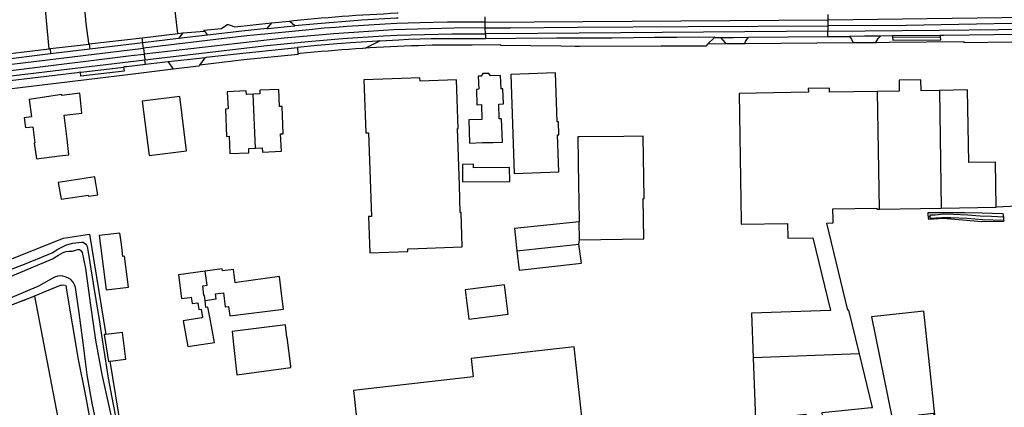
# Model space of a CAD drawing. Header units: metres. Extents: x 174255 to 175175, y 462028 to 462911.
# Tile 175 of 256: x 175048.46 to 175051.34, y 462726.49 to 462727.62. Entities that reach past the tile are written whole.
import ezdxf

# ---------------------------------------------------------------- set-up
doc = ezdxf.new("R2010")
doc.units = ezdxf.units.M
doc.layers.add('N-XX-AL-LIJN_0.20-G', color=7, linetype='Continuous', lineweight=25)

# ---------------------------------------------------------------- blocks, each defined once
blk = doc.blocks.new('Situatie')
at = {"lineweight": -3}
for p, q in [((-6.8468, 13.9971), (-6.7942, 14.0027)), ((-6.7791, 13.9888), (-6.7942, 14.0027)), ((-6.2232, 13.9996), (-5.2233, 14.0063)), ((-6.2231, 13.9826), (-6.2232, 13.9996)), ((-5.2234, 14.0218), (-5.2233, 14.0063)), ((-5.2233, 14.0063), (-4.2234, 14.0186)), ((-5.2233, 14.0063), (-5.2231, 13.9883)), ((-7.1064, 13.9681), (-7.0426, 13.9732)), ((-7.0426, 13.9732), (-7.0341, 13.9615)), ((-6.8468, 13.9971), (-6.8605, 13.9809)), ((-6.2229, 13.9653), (-6.2231, 13.9826)), ((-5.2231, 13.9883), (-5.223, 13.9728)), ((-5.2228, 13.9572), (-5.223, 13.9728)), ((-7.2231, 13.9388), (-7.225, 13.954)), ((-7.1185, 13.9514), (-7.2231, 13.9388)), ((-7.1205, 13.9664), (-7.1064, 13.9681)), ((-7.1064, 13.9681), (-7.1185, 13.9514)), ((-7.0341, 13.9615), (-7.1185, 13.9514)), ((-5.5534, 13.9545), (-5.574, 13.9355)), ((-5.5534, 13.9545), (-5.5357, 13.9546)), ((-5.4548, 13.9553), (-5.2228, 13.9572)), ((-5.2228, 13.9572), (-5.1594, 13.9579)), ((-5.0339, 13.9591), (-5.0688, 13.9588)), ((-5.0339, 13.9591), (-5.0342, 13.9556)), ((-5.0342, 13.9556), (-4.8941, 13.9569)), ((-4.894, 13.9606), (-5.0339, 13.9591)), ((-4.8941, 13.9569), (-4.894, 13.9606)), ((-7.4967, 13.9218), (-7.4936, 13.9221)), ((-7.4936, 13.9221), (-7.38, 13.9356)), ((-7.4936, 13.9221), (-7.4921, 13.9066)), ((-7.3774, 13.9204), (-7.4921, 13.9066)), ((-7.3792, 13.9357), (-7.3774, 13.9204)), ((-7.2231, 13.9388), (-7.3774, 13.9204)), ((-7.2213, 13.9238), (-7.2191, 13.9061)), ((-6.771, 13.9244), (-6.7699, 13.907)), ((-7.4921, 13.9066), (-7.6736, 13.8849)), ((-7.2191, 13.9061), (-7.2171, 13.8895)), ((-7.2154, 13.8756), (-7.2171, 13.8895)), ((-7.0568, 13.8741), (-7.041, 13.8956)), ((-7.1487, 13.8833), (-7.2154, 13.8756)), ((-7.1487, 13.8833), (-7.1339, 13.862)), ((-4.8974, 13.8003), (-4.8917, 13.4573)), ((-6.8936, 13.6318), (-6.9008, 13.7894)), ((-5.0719, 13.4544), (-5.0776, 13.7973)), ((-5.0719, 13.4544), (-4.8917, 13.4573)), ((-4.6702, 13.4625), (-4.7312, 13.46)), ((-4.9253, 13.432), (-4.9293, 13.4318)), ((-5.9484, 13.3648), (-5.9491, 13.4173)), ((-6.1305, 13.3327), (-5.9497, 13.3518)), ((-5.9497, 13.3518), (-5.9484, 13.3648)), ((-5.1304, 13.0316), (-5.441, 13.0206))]:
    blk.add_line(p, q, dxfattribs=at)
for points in [[(-7.6752, 13.9001), (-7.4967, 13.9218), (-7.5371, 14.3574), (-7.5579, 14.3558), (-7.5595, 14.3545), (-7.5637, 14.352), (-7.5673, 14.3498), (-7.571, 14.3489), (-7.5765, 14.3486), (-7.5819, 14.3483), (-7.5853, 14.3469)], [(-7.1205, 13.9664), (-7.1459, 14.1816), (-7.1621, 14.378), (-7.1628, 14.3852), (-7.1719, 14.385), (-7.1796, 14.3853), (-7.1935, 14.3862), (-7.2573, 14.3817), (-7.3232, 14.3763), (-7.3835, 14.3748), (-7.4144, 14.3744), (-7.417, 14.3745), (-7.419, 14.3758), (-7.4219, 14.3774), (-7.4241, 14.3781), (-7.423, 14.3675), (-7.3892, 13.9958), (-7.3818, 13.938), (-7.38, 13.9356), (-7.3792, 13.9357), (-7.225, 13.954), (-7.1205, 13.9664)], [(-6.2232, 13.9996), (-6.3338, 13.999), (-6.4145, 13.9974), (-6.4482, 13.9966), (-6.4818, 13.9952), (-6.5155, 13.9933), (-6.6265, 13.9863), (-6.6602, 13.9842), (-6.6939, 13.9816), (-6.7276, 13.9784), (-6.8368, 13.9674), (-6.8782, 13.9636), (-6.9195, 13.9593), (-6.9607, 13.9545), (-7.2213, 13.9238)], [(-6.7942, 14.0027), (-6.7825, 14.0039), (-6.7623, 14.006), (-6.7421, 14.0079), (-6.722, 14.0098), (-6.7018, 14.0116), (-6.6816, 14.0133), (-6.6614, 14.0149), (-6.6412, 14.0165), (-6.621, 14.018), (-6.6007, 14.0194), (-6.5805, 14.0207), (-6.5603, 14.0219), (-6.5401, 14.0231), (-6.5198, 14.0241), (-6.4996, 14.0251), (-6.4793, 14.0261), (-6.4776, 14.0261)], [(-6.477, 14.0112), (-6.4835, 14.0109), (-6.5834, 14.0052), (-6.7245, 13.9938), (-6.7791, 13.9888)], [(-6.2232, 13.9996), (-6.2233, 14.0038), (-6.2234, 14.0153)], [(-4.2232, 14.0021), (-4.4813, 13.9992), (-4.9943, 13.9893), (-5.2231, 13.9883)], [(-6.2231, 13.9826), (-6.3153, 13.9822), (-6.491, 13.9773), (-6.6653, 13.9653), (-6.8107, 13.9526), (-7.2191, 13.9061)], [(-7.0426, 13.9732), (-7.0444, 13.9757), (-6.993, 13.9809), (-6.981, 13.9892), (-6.9767, 13.9921), (-6.9735, 13.9922), (-6.9679, 13.9903), (-6.9547, 13.9859), (-6.8468, 13.9971)], [(-6.8605, 13.9809), (-6.9334, 13.9733), (-7.0341, 13.9615)], [(-6.8605, 13.9809), (-6.8575, 13.9812), (-6.781, 13.9886), (-6.7791, 13.9888)], [(-6.2231, 13.9826), (-6.1495, 13.9829), (-5.9526, 13.9851), (-5.6308, 13.9865), (-5.2231, 13.9883)], [(-5.223, 13.9728), (-6.0694, 13.9659), (-6.2229, 13.9653)], [(-5.223, 13.9728), (-4.8974, 13.9758), (-4.3804, 13.9822), (-4.2231, 13.9852)], [(-7.2171, 13.8895), (-6.8606, 13.9312), (-6.7404, 13.9433), (-6.6404, 13.9515), (-6.5201, 13.9594), (-6.4802, 13.9614), (-6.4403, 13.9628), (-6.4003, 13.9636), (-6.3603, 13.9647), (-6.3203, 13.9652), (-6.2803, 13.965), (-6.2229, 13.9653)], [(-6.5306, 13.9445), (-6.5381, 13.9441), (-6.6168, 13.9388), (-6.6558, 13.9359), (-6.7135, 13.9311), (-6.7711, 13.9257), (-6.7708, 13.9244), (-6.771, 13.9244)], [(-6.5738, 13.9232), (-6.566, 13.9276), (-6.5544, 13.9337), (-6.5306, 13.9445)], [(-6.5306, 13.9445), (-6.4751, 13.948), (-6.4474, 13.9494), (-6.4144, 13.9506), (-6.3814, 13.9512), (-6.3268, 13.9515), (-6.2492, 13.9519), (-6.2228, 13.9521)], [(-6.2229, 13.9653), (-6.2229, 13.9636), (-6.2228, 13.9521)], [(-6.2228, 13.9521), (-6.1346, 13.9525), (-6.0144, 13.9532), (-5.9856, 13.9534), (-5.9383, 13.9536), (-5.8531, 13.9541), (-5.7279, 13.9552), (-5.6635, 13.9557), (-5.5536, 13.9567), (-5.5534, 13.9545)], [(-5.5357, 13.9546), (-5.4987, 13.9549), (-5.4548, 13.9553)], [(-5.5195, 13.9359), (-5.522, 13.9388), (-5.5281, 13.9465), (-5.5357, 13.9546)], [(-5.4652, 13.9364), (-5.4633, 13.943), (-5.4594, 13.9487), (-5.4548, 13.9553)], [(-5.0688, 13.9588), (-5.1158, 13.9583), (-5.1594, 13.9579)], [(-5.1594, 13.9579), (-5.1541, 13.9494), (-5.1502, 13.9411), (-5.1496, 13.939)], [(-5.0815, 13.9395), (-5.0814, 13.9417), (-5.0791, 13.9464), (-5.0757, 13.952), (-5.0688, 13.9588)], [(-5.0342, 13.9556), (-5.0337, 13.9465), (-4.8934, 13.9482), (-4.8941, 13.9569)], [(-4.2229, 13.9696), (-4.884, 13.9607), (-4.894, 13.9606)], [(-8.214, 13.8036), (-7.8878, 13.8435), (-7.5729, 13.8808), (-7.2213, 13.9238)], [(-4.686, 13.9407), (-4.8253, 13.9386), (-4.8252, 13.9416), (-5.0435, 13.9398), (-5.0815, 13.9395), (-5.1496, 13.939), (-5.4652, 13.9364), (-5.5195, 13.9359), (-5.574, 13.9355), (-5.5793, 13.9298), (-5.7082, 13.9289), (-5.7093, 13.9289), (-5.9482, 13.9285), (-5.9602, 13.9286), (-6.0025, 13.9291), (-6.178, 13.931), (-6.1781, 13.9331), (-6.2612, 13.9326), (-6.3104, 13.9323), (-6.3778, 13.9319), (-6.3982, 13.9314), (-6.4185, 13.9307), (-6.4388, 13.93), (-6.4591, 13.9292), (-6.4794, 13.9283), (-6.4997, 13.9274), (-6.52, 13.9263), (-6.5403, 13.9252), (-6.5606, 13.924), (-6.5738, 13.9232), (-6.5809, 13.9227), (-6.6011, 13.9214), (-6.6214, 13.92), (-6.6417, 13.9184), (-6.6619, 13.9168), (-6.6822, 13.9152), (-6.7024, 13.9134), (-6.7227, 13.9116), (-6.7429, 13.9097), (-6.7631, 13.9077), (-6.7649, 13.9075), (-6.7699, 13.907), (-6.7698, 13.9053), (-6.9281, 13.8892), (-7.0568, 13.8741), (-7.059, 13.8711), (-7.1339, 13.862), (-7.2666, 13.8459), (-7.412, 13.8283), (-7.7678, 13.7851)], [(-7.6033, 13.3103), (-7.4542, 13.3693), (-7.3785, 13.3811), (-7.3311, 13.0889)], [(-7.2213, 13.9238), (-7.2217, 13.9273), (-7.2231, 13.9388)], [(-6.771, 13.9244), (-6.9493, 13.9061), (-7.0379, 13.896), (-7.041, 13.8956)], [(-8.2121, 13.788), (-8.1282, 13.7981), (-7.6004, 13.8594), (-7.2567, 13.9018), (-7.2191, 13.9061)], [(-8.2099, 13.7697), (-8.0967, 13.784), (-7.2171, 13.8895)], [(-7.041, 13.8956), (-7.0934, 13.8896), (-7.1487, 13.8833)], [(-7.4048, 13.8532), (-7.4029, 13.8534), (-7.2794, 13.8683)], [(-7.2794, 13.8683), (-7.2774, 13.8569), (-7.4035, 13.8419), (-7.4048, 13.8532)], [(-7.2154, 13.8756), (-7.2695, 13.8694), (-7.2769, 13.8686), (-7.2794, 13.8683)], [(-7.4048, 13.8532), (-7.4148, 13.852), (-7.8724, 13.7968), (-7.8838, 13.7955)], [(-6.3073, 13.8311), (-6.4133, 13.8272), (-6.4137, 13.8372), (-6.4399, 13.8363), (-6.5774, 13.8316), (-6.5721, 13.6767), (-6.5641, 13.6769), (-6.5556, 13.4327), (-6.5636, 13.4324), (-6.56, 13.327), (-6.449, 13.3308), (-6.4493, 13.3384), (-6.42, 13.3394), (-6.2904, 13.3439), (-6.2939, 13.4439), (-6.296, 13.4438), (-6.2986, 13.524), (-6.3042, 13.6891), (-6.3021, 13.6892), (-6.3073, 13.8311)], [(-6.2314, 13.648), (-6.2004, 13.6485), (-6.1732, 13.6494), (-6.1754, 13.7173), (-6.1823, 13.7171), (-6.1837, 13.7603), (-6.1701, 13.7608), (-6.1715, 13.8051), (-6.1769, 13.8049), (-6.1782, 13.8442), (-6.2079, 13.8432), (-6.2126, 13.85), (-6.2305, 13.8494), (-6.2348, 13.8423), (-6.2437, 13.842), (-6.2424, 13.8036), (-6.2489, 13.8034), (-6.2474, 13.7583), (-6.2343, 13.7588), (-6.2329, 13.7157), (-6.271, 13.7145), (-6.2688, 13.6468), (-6.2314, 13.648)], [(-6.0136, 13.7088), (-6.0185, 13.8512), (-6.1484, 13.8467), (-6.1384, 13.5579), (-6.0085, 13.5624), (-6.0123, 13.6703), (-6.0079, 13.6705), (-6.0092, 13.7089), (-6.0136, 13.7088)], [(-4.8974, 13.8003), (-4.9505, 13.7994), (-4.951, 13.831), (-5.0148, 13.83), (-5.0143, 13.7984), (-5.0776, 13.7973)], [(-6.9008, 13.7894), (-6.9205, 13.7885), (-6.921, 13.7991), (-6.9765, 13.7966), (-6.9742, 13.7462), (-6.982, 13.7459), (-6.9785, 13.6661), (-6.9707, 13.6664), (-6.9685, 13.6161), (-6.913, 13.6186), (-6.9136, 13.6309), (-6.8936, 13.6318)], [(-6.8936, 13.6318), (-6.8741, 13.6326), (-6.8736, 13.6203), (-6.8182, 13.6228), (-6.8205, 13.6732), (-6.8127, 13.6736), (-6.8161, 13.7535), (-6.8239, 13.7531), (-6.8261, 13.8033), (-6.8816, 13.8008), (-6.8812, 13.7902), (-6.9008, 13.7894)], [(-5.0776, 13.7973), (-5.2179, 13.795), (-5.218, 13.8071), (-5.2801, 13.8061), (-5.2799, 13.7949), (-5.4816, 13.7916), (-5.4762, 13.4184), (-5.4761, 13.4106), (-5.3407, 13.4126), (-5.3401, 13.3693), (-5.2672, 13.3704), (-5.2156, 13.1583), (-5.4455, 13.1502), (-5.441, 13.0206)], [(-4.8917, 13.4573), (-4.7312, 13.46), (-4.7334, 13.5915), (-4.8116, 13.5902), (-4.8151, 13.8017), (-4.8974, 13.8003)], [(-7.5692, 13.7204), (-7.5657, 13.6919), (-7.5445, 13.6945), (-7.5386, 13.647), (-7.5399, 13.6468), (-7.5331, 13.6005), (-7.4665, 13.6092), (-7.4389, 13.6128), (-7.4441, 13.6579), (-7.4523, 13.7285), (-7.4008, 13.7342), (-7.4068, 13.7919), (-7.4589, 13.7856), (-7.4592, 13.7886), (-7.5543, 13.7736), (-7.548, 13.7231), (-7.5692, 13.7204)], [(-7.2045, 13.6102), (-7.095, 13.6238), (-7.1149, 13.7829), (-7.2244, 13.7693), (-7.2045, 13.6102)], [(-5.9484, 13.3648), (-5.7605, 13.3673), (-5.762, 13.485), (-5.7595, 13.4851), (-5.7619, 13.6665), (-5.819, 13.6659), (-5.9479, 13.6646), (-5.9528, 13.6645), (-5.9505, 13.5225), (-5.9498, 13.4809), (-5.9491, 13.4173)], [(-6.1521, 13.5758), (-6.2571, 13.5747), (-6.2572, 13.5849), (-6.29, 13.5846), (-6.2895, 13.5337), (-6.1517, 13.5351), (-6.1521, 13.5758)], [(-7.4618, 13.4829), (-7.3823, 13.4944), (-7.3815, 13.4919), (-7.3538, 13.4959), (-7.3628, 13.5459), (-7.3631, 13.5481), (-7.3888, 13.5442), (-7.3945, 13.5434), (-7.4705, 13.5319), (-7.4618, 13.4829)], [(-5.1304, 13.0316), (-5.1616, 13.1599), (-5.1644, 13.1599), (-5.226, 13.4132), (-5.2078, 13.4143), (-5.2078, 13.4159), (-5.2078, 13.4224), (-5.208, 13.4549), (-5.0795, 13.457), (-5.0794, 13.4542), (-5.0719, 13.4544)], [(-4.9293, 13.4318), (-4.9296, 13.4361), (-4.9303, 13.4439), (-4.9242, 13.4443), (-4.823, 13.4446), (-4.7721, 13.4432), (-4.7121, 13.4418), (-4.7098, 13.4309)], [(-4.7095, 13.4216), (-4.7098, 13.4178), (-4.7731, 13.4175), (-4.8867, 13.4264), (-4.9286, 13.4238), (-4.9289, 13.4275), (-4.9293, 13.4318)], [(-4.9253, 13.432), (-4.9249, 13.4277), (-4.89, 13.4294), (-4.8642, 13.4299), (-4.8164, 13.4275), (-4.7711, 13.4234), (-4.7101, 13.4216), (-4.7095, 13.4216), (-4.709, 13.4274), (-4.7098, 13.4309), (-4.745, 13.4325), (-4.7787, 13.4335), (-4.8149, 13.4363), (-4.8568, 13.4388), (-4.8844, 13.439), (-4.9095, 13.4369), (-4.9256, 13.4362), (-4.9253, 13.432)], [(-5.9491, 13.4173), (-6.1373, 13.3974), (-6.1305, 13.3327)], [(-7.2649, 13.2267), (-7.276, 13.3171), (-7.2813, 13.3164), (-7.2856, 13.3517), (-7.2896, 13.3843), (-7.35, 13.3769), (-7.3463, 13.3474), (-7.3416, 13.309), (-7.3304, 13.2187), (-7.2649, 13.2267)], [(-7.7678, 13.2192), (-7.5685, 13.2933), (-7.4976, 13.3224), (-7.4877, 13.3264), (-7.4715, 13.3374), (-7.4455, 13.3496), (-7.4277, 13.355), (-7.4023, 13.3582), (-7.3968, 13.3576), (-7.393, 13.3553), (-7.3896, 13.3522), (-7.3871, 13.3488), (-7.3854, 13.3449), (-7.3807, 13.3167), (-7.3653, 13.2186), (-7.3514, 13.1385), (-7.3383, 13.0543), (-7.3238, 12.9616), (-7.3099, 12.8846), (-7.2959, 12.8142)], [(-6.1305, 13.3327), (-6.1241, 13.2757), (-5.9422, 13.2962), (-5.9497, 13.3518)], [(-7.4122, 13.3364), (-7.4075, 13.3364), (-7.4044, 13.3347), (-7.4002, 13.3274), (-7.3899, 13.2808), (-7.3766, 13.1804), (-7.3614, 13.0723), (-7.343, 12.9715), (-7.3071, 12.8142)], [(-7.3549, 12.8142), (-7.3705, 12.8883), (-7.385, 12.9705), (-7.3971, 13.0637), (-7.4092, 13.1521), (-7.4198, 13.2254), (-7.4219, 13.2334), (-7.4265, 13.2415), (-7.4327, 13.2486), (-7.4395, 13.2526), (-7.4497, 13.2565), (-7.4563, 13.2588), (-7.4635, 13.2593), (-7.4708, 13.2581), (-7.4809, 13.2553), (-7.5276, 13.2291), (-7.6702, 13.1696)], [(-7.6566, 13.2385), (-7.5676, 13.2751), (-7.4868, 13.3096), (-7.4689, 13.3196), (-7.4553, 13.3275), (-7.4468, 13.3307), (-7.4388, 13.3316), (-7.4278, 13.3318), (-7.4191, 13.3344), (-7.4122, 13.3364)], [(-7.0406, 13.273), (-7.1192, 13.262), (-7.1097, 13.1933), (-7.0852, 13.1967), (-7.0814, 13.1972), (-7.0788, 13.1784), (-7.062, 13.1808), (-7.0593, 13.1614), (-7.0524, 13.1624), (-7.0489, 13.1377), (-7.0515, 13.1373), (-7.1051, 13.1282), (-7.0918, 13.0532), (-7.0138, 13.0649), (-7.0275, 13.1386), (-7.0331, 13.1685), (-7.0388, 13.1675), (-7.0405, 13.1875)], [(-7.0405, 13.1875), (-7.0426, 13.2026), (-7.0444, 13.2024), (-7.0481, 13.2306), (-7.0352, 13.2323), (-7.0406, 13.273)], [(-7.0405, 13.1875), (-7.0085, 13.1922), (-7.0104, 13.2071), (-6.9877, 13.2103), (-6.9825, 13.1695), (-6.9724, 13.1705), (-6.9688, 13.1425), (-6.8123, 13.162), (-6.8152, 13.1851), (-6.82, 13.2242), (-6.8241, 13.2572), (-6.9495, 13.2399), (-6.9532, 13.2394), (-6.9586, 13.2783), (-6.9903, 13.2739), (-6.9911, 13.2798), (-7.0406, 13.273)], [(-7.5742, 13.1864), (-7.4634, 13.232), (-7.46, 13.2328), (-7.454, 13.2332), (-7.4489, 13.232), (-7.4472, 13.2283), (-7.4463, 13.2237), (-7.412, 13.0153), (-7.3908, 12.9145), (-7.3727, 12.8142), (-7.3419, 12.6683), (-7.3394, 12.659), (-7.3379, 12.6558)], [(-6.2711, 13.1336), (-6.1566, 13.1481), (-6.1674, 13.2331), (-6.2819, 13.2186), (-6.2711, 13.1336)], [(-7.5742, 13.1864), (-7.8015, 13.0978), (-7.8485, 13.0795), (-7.756, 12.5958), (-7.4342, 12.6574), (-7.5382, 13.2004), (-7.5742, 13.1864)], [(-5.0352, 12.8431), (-4.9576, 12.8516), (-4.9579, 12.8542), (-4.9143, 12.8588), (-4.913, 12.8454), (-4.9096, 12.8458), (-4.9423, 13.1564), (-5.0958, 13.1401), (-5.0352, 12.8431)], [(-6.7911, 12.9964), (-6.8019, 13.0796), (-6.8021, 13.0809), (-6.8066, 13.1157), (-6.8068, 13.1169), (-6.9625, 13.0972), (-6.9581, 13.0592), (-6.9581, 13.0592), (-6.9481, 12.9712), (-6.7905, 12.9919), (-6.7911, 12.9964)], [(-7.2825, 13.0947), (-7.3311, 13.0889), (-7.3353, 13.0884), (-7.3235, 13.01), (-7.3184, 13.0107), (-7.2725, 13.0168), (-7.2825, 13.0947)], [(-6.586, 12.7311), (-5.9359, 12.804), (-5.9638, 13.0526), (-6.2645, 13.0188), (-6.2585, 12.9652), (-6.6079, 12.9255), (-6.586, 12.7311)], [(-5.441, 13.0206), (-5.4346, 12.8406), (-5.2877, 12.8558), (-5.286, 12.8393), (-5.2374, 12.8443), (-5.2391, 12.8608), (-5.0961, 12.8756), (-5.0926, 12.876), (-5.1304, 13.0316)], [(-5.2293, 12.759), (-5.4202, 12.7409), (-5.4192, 12.7257), (-5.5625, 12.7159), (-5.8632, 12.697), (-5.9137, 12.691), (-6.0266, 12.6783), (-6.099, 12.6702), (-6.5384, 12.6204), (-6.6105, 12.6126), (-6.6634, 12.6635), (-6.6895, 12.8142), (-6.6958, 12.8502), (-6.8834, 12.8142), (-7.2744, 12.7392), (-7.2866, 12.8142), (-7.3184, 13.0107)]]:
    blk.add_lwpolyline(points, dxfattribs=at)

msp = doc.modelspace()

# ---------------------------------------------------------------- block references
at = {"layer": 'N-XX-AL-LIJN_0.20-G'}
msp.add_blockref('Situatie', (175056.047, 462713.6112), dxfattribs=at)

doc.saveas('drawing.dxf')
